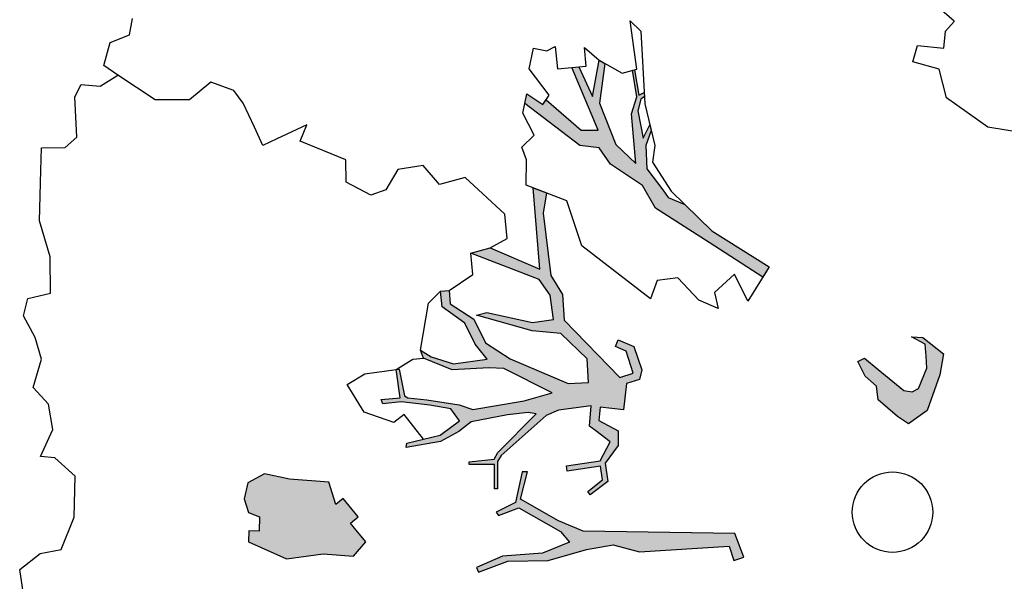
# Model space of a CAD drawing. Header units: feet. Extents: x 1377751 to 1381179, y 448542 to 452320.
# Tile 24 of 205: x 1377940 to 1377952, y 448974 to 448981. Entities that reach past the tile are written whole.
import ezdxf

# ---------------------------------------------------------------- set-up
doc = ezdxf.new("R2010")
doc.units = ezdxf.units.FT
doc.header["$MEASUREMENT"] = 0
doc.layers.add('MA- HONEY LOCUST TREE', color=3, linetype='Continuous')
doc.layers.add('VG_P_Cells', color=3, linetype='Continuous')

# ---------------------------------------------------------------- blocks, each defined once
blk = doc.blocks.new('HONEY LOCUST')
at = {"layer": 'MA- HONEY LOCUST TREE'}
h = blk.add_hatch(color=256, dxfattribs=at)
h.dxf.hatch_style = 1
edge = h.paths.add_edge_path()
edge.add_line((-0.074, -1.867), (-0.35, -3.729))
edge.add_line((-0.35, -3.729), (-0.52, -4.017))
edge.add_line((-0.52, -4.017), (-0.848, -4.448))
edge.add_line((-0.848, -4.448), (-1.173, -4.317))
edge.add_line((-1.173, -4.317), (-1.18, -4.383))
edge.add_line((-1.18, -4.383), (-0.814, -4.514))
edge.add_line((-0.814, -4.514), (-0.728, -4.771))
edge.add_line((-0.728, -4.771), (-0.682, -4.746))
edge.add_line((-0.682, -4.746), (-0.744, -4.483))
edge.add_line((-0.744, -4.483), (-0.385, -4.008))
edge.add_line((-0.385, -4.008), (-0.24, -3.918))
edge.add_line((-0.24, -3.918), (-0.149, -4.267))
edge.add_line((-0.149, -4.267), (-0.175, -4.763))
edge.add_line((-0.175, -4.763), (-0.08, -5.104))
edge.add_line((-0.08, -5.104), (-0.016, -5.084))
edge.add_line((-0.016, -5.084), (-0.105, -4.708))
edge.add_line((-0.105, -4.708), (-0.049, -4.207))
edge.add_line((-0.049, -4.207), (-0.118, -3.719))
edge.add_line((-0.118, -3.719), (-0.135, -3.383))
edge.add_line((-0.135, -3.383), (-0.006, -3.071))
edge.add_line((-0.006, -3.071), (0.071, -1.959))
edge.add_line((0.071, -1.959), (0.257, -1.927))
edge.add_line((0.257, -1.927), (0.234, -1.797))
edge.add_line((0.234, -1.797), (-0.074, -1.867))
edge = h.paths.add_edge_path()
edge.add_line((-4.328, -3.7), (-3.551, -3.71))
edge.add_line((-3.551, -3.71), (-3.297, -3.598))
edge.add_line((-3.297, -3.598), (-2.977, -3.617))
edge.add_line((-2.977, -3.617), (-2.183, -3.028))
edge.add_line((-2.183, -3.028), (-2.214, -2.855))
edge.add_line((-2.214, -2.855), (-2.496, -2.906))
edge.add_line((-2.496, -2.906), (-2.571, -3.031))
edge.add_line((-2.571, -3.031), (-2.647, -2.986))
edge.add_line((-2.647, -2.986), (-2.54, -2.806))
edge.add_line((-2.54, -2.806), (-2.242, -2.743))
edge.add_line((-2.242, -2.743), (-2.126, -2.787))
edge.add_line((-2.126, -2.787), (-2.098, -2.955))
edge.add_line((-2.098, -2.955), (-1.777, -3.035))
edge.add_line((-1.777, -3.035), (-1.847, -3.317))
edge.add_line((-1.847, -3.317), (-1.688, -3.357))
edge.add_line((-1.688, -3.357), (-1.528, -3.136))
edge.add_line((-1.528, -3.136), (-1.348, -3.16))
edge.add_line((-1.348, -3.16), (-1.152, -3.348))
edge.add_line((-1.152, -3.348), (-0.923, -3.344))
edge.add_line((-0.923, -3.344), (-0.787, -3.584))
edge.add_line((-0.787, -3.584), (-0.831, -3.609))
edge.add_line((-0.831, -3.609), (-0.953, -3.41))
edge.add_line((-0.953, -3.41), (-1.121, -3.412))
edge.add_line((-1.121, -3.412), (-1.115, -3.828))
edge.add_line((-1.115, -3.828), (-1.184, -3.829))
edge.add_line((-1.184, -3.829), (-1.19, -3.407))
edge.add_line((-1.19, -3.407), (-1.407, -3.252))
edge.add_line((-1.407, -3.252), (-1.565, -3.412))
edge.add_line((-1.565, -3.412), (-1.631, -3.479))
edge.add_line((-1.631, -3.479), (-1.881, -3.427))
edge.add_line((-1.881, -3.427), (-1.882, -3.834))
edge.add_line((-1.882, -3.834), (-1.836, -3.995))
edge.add_line((-1.836, -3.995), (-1.416, -4.617))
edge.add_line((-1.416, -4.617), (-1.35, -4.671))
edge.add_line((-1.35, -4.671), (-1.012, -4.713))
edge.add_line((-1.012, -4.713), (-1.017, -4.75))
edge.add_line((-1.017, -4.75), (-1.318, -4.712))
edge.add_line((-1.318, -4.712), (-1.357, -5.022))
edge.add_line((-1.357, -5.022), (-1.393, -5.017))
edge.add_line((-1.393, -5.017), (-1.385, -4.708))
edge.add_line((-1.385, -4.708), (-1.459, -4.653))
edge.add_line((-1.459, -4.653), (-1.871, -4.116))
edge.add_line((-1.871, -4.116), (-1.902, -4.214))
edge.add_line((-1.902, -4.214), (-1.907, -4.471))
edge.add_line((-1.907, -4.471), (-1.881, -4.93))
edge.add_line((-1.881, -4.93), (-1.783, -5.095))
edge.add_line((-1.783, -5.095), (-1.689, -5.337))
edge.add_line((-1.689, -5.337), (-1.67, -5.769))
edge.add_line((-1.67, -5.769), (-1.722, -5.754))
edge.add_line((-1.722, -5.754), (-1.767, -5.331))
edge.add_line((-1.767, -5.331), (-1.911, -5.069))
edge.add_line((-1.911, -5.069), (-2.073, -5.157))
edge.add_line((-2.073, -5.157), (-2.153, -5.409))
edge.add_line((-2.153, -5.409), (-2.243, -5.757))
edge.add_line((-2.243, -5.757), (-2.246, -5.987))
edge.add_line((-2.246, -5.987), (-2.304, -5.997))
edge.add_line((-2.304, -5.997), (-2.291, -5.762))
edge.add_line((-2.291, -5.762), (-2.646, -5.766))
edge.add_line((-2.646, -5.766), (-2.646, -5.729))
edge.add_line((-2.646, -5.729), (-2.311, -5.706))
edge.add_line((-2.311, -5.706), (-2.278, -5.67))
edge.add_line((-2.278, -5.67), (-2.222, -5.437))
edge.add_line((-2.222, -5.437), (-2.11, -5.047))
edge.add_line((-2.11, -5.047), (-2.029, -4.89))
edge.add_line((-2.029, -4.89), (-2.051, -4.242))
edge.add_line((-2.051, -4.242), (-2.105, -3.886))
edge.add_line((-2.105, -3.886), (-2.483, -4.439))
edge.add_line((-2.483, -4.439), (-2.516, -4.623))
edge.add_line((-2.516, -4.623), (-2.551, -5.076))
edge.add_line((-2.551, -5.076), (-2.74, -5.411))
edge.add_line((-2.74, -5.411), (-2.844, -5.435))
edge.add_line((-2.844, -5.435), (-2.746, -5.315))
edge.add_line((-2.746, -5.315), (-2.623, -5.049))
edge.add_line((-2.623, -5.049), (-2.627, -4.631))
edge.add_line((-2.627, -4.631), (-2.831, -4.752))
edge.add_line((-2.831, -4.752), (-3.106, -4.845))
edge.add_line((-3.106, -4.845), (-3.342, -5.097))
edge.add_line((-3.342, -5.097), (-3.537, -5.09))
edge.add_line((-3.537, -5.09), (-3.533, -4.986))
edge.add_line((-3.533, -4.986), (-3.365, -4.992))
edge.add_line((-3.365, -4.992), (-3.139, -4.727))
edge.add_line((-3.139, -4.727), (-2.828, -4.621))
edge.add_line((-2.828, -4.621), (-2.591, -4.346))
edge.add_line((-2.591, -4.346), (-2.192, -3.672))
edge.add_line((-2.192, -3.672), (-2.171, -3.422))
edge.add_line((-2.171, -3.422), (-2.463, -3.397))
edge.add_line((-2.463, -3.397), (-2.819, -3.681))
edge.add_line((-2.819, -3.681), (-2.901, -4.03))
edge.add_line((-2.901, -4.03), (-3.13, -4.562))
edge.add_line((-3.13, -4.562), (-3.184, -4.688))
edge.add_line((-3.184, -4.688), (-3.2, -4.558))
edge.add_line((-3.2, -4.558), (-3.004, -4.012))
edge.add_line((-3.004, -4.012), (-3.004, -3.748))
edge.add_line((-3.004, -3.748), (-3.308, -3.748))
edge.add_line((-3.308, -3.748), (-3.52, -3.86))
edge.add_line((-3.52, -3.86), (-3.955, -4.657))
edge.add_line((-3.955, -4.657), (-3.989, -4.411))
edge.add_line((-3.989, -4.411), (-3.646, -3.834))
edge.add_line((-3.646, -3.834), (-4.66, -3.783))
edge.add_line((-4.66, -3.783), (-4.574, -3.625))
edge.add_line((-4.574, -3.625), (-4.328, -3.7))
edge = h.paths.add_edge_path()
edge.add_line((-2.206, 0.627), (-2.178, 0.765))
edge.add_line((-2.178, 0.765), (-1.943, 0.991))
edge.add_line((-1.943, 0.991), (-1.689, 0.913))
edge.add_line((-1.689, 0.913), (-1.273, 0.7))
edge.add_line((-1.273, 0.7), (-1.139, 0.447))
edge.add_line((-1.139, 0.447), (-1.246, 0.324))
edge.add_line((-1.246, 0.324), (-1.482, 0.112))
edge.add_line((-1.482, 0.112), (-1.654, 0.117))
edge.add_line((-1.654, 0.117), (-1.798, -0.009))
edge.add_line((-1.798, -0.009), (-1.988, -0.074))
edge.add_line((-1.988, -0.074), (-2.018, 0.014))
edge.add_line((-2.018, 0.014), (-1.858, 0.163))
edge.add_line((-1.858, 0.163), (-1.555, 0.445))
edge.add_line((-1.555, 0.445), (-1.524, 0.546))
edge.add_line((-1.524, 0.546), (-1.556, 0.63))
edge.add_line((-1.556, 0.63), (-1.794, 0.766))
edge.add_line((-1.794, 0.766), (-1.942, 0.775))
edge.add_line((-1.942, 0.775), (-2.093, 0.784))
edge.add_line((-2.093, 0.784), (-2.206, 0.627))
edge = h.paths.add_edge_path()
edge.add_line((0.961, 0.076), (1.125, 0.303))
edge.add_line((1.125, 0.303), (1.497, 0.09))
edge.add_line((1.497, 0.09), (1.752, -0.111))
edge.add_line((1.752, -0.111), (1.752, -0.274))
edge.add_line((1.752, -0.274), (1.499, -0.274))
edge.add_line((1.499, -0.274), (1.304, -0.064))
edge.add_line((1.304, -0.064), (1.344, -0.301))
edge.add_line((1.344, -0.301), (1.259, -0.347))
edge.add_line((1.259, -0.347), (1.202, -0.012))
edge.add_line((1.202, -0.012), (0.961, 0.076))
edge = h.paths.add_edge_path()
edge.add_line((2.601, 0.256), (2.739, 0.373))
edge.add_line((2.739, 0.373), (3.255, 0.433))
edge.add_line((3.255, 0.433), (3.502, 0.411))
edge.add_line((3.502, 0.411), (3.621, 0.45))
edge.add_line((3.621, 0.45), (3.589, 0.503))
edge.add_line((3.589, 0.503), (3.492, 0.445))
edge.add_line((3.492, 0.445), (3.305, 0.476))
edge.add_line((3.305, 0.476), (3.362, 0.57))
edge.add_line((3.362, 0.57), (3.752, 0.703))
edge.add_line((3.752, 0.703), (3.96, 0.827))
edge.add_line((3.96, 0.827), (4.041, 0.843))
edge.add_line((4.041, 0.843), (3.91, 0.86))
edge.add_line((3.91, 0.86), (3.555, 0.73))
edge.add_line((3.555, 0.73), (3.297, 0.667))
edge.add_line((3.297, 0.667), (3.116, 0.622))
edge.add_line((3.116, 0.622), (2.76, 0.581))
edge.add_line((2.76, 0.581), (2.601, 0.256))
edge = h.paths.add_edge_path()
edge.add_line((-1.204, 3.024), (-1.081, 3.28))
edge.add_line((-1.081, 3.28), (-1.122, 4.089))
edge.add_line((-1.122, 4.089), (-1.614, 4.744))
edge.add_line((-1.614, 4.744), (-2.16, 4.886))
edge.add_line((-2.16, 4.886), (-2.151, 4.976))
edge.add_line((-2.151, 4.976), (-2.008, 4.962))
edge.add_line((-2.008, 4.962), (-1.855, 4.901))
edge.add_line((-1.855, 4.901), (-1.66, 4.86))
edge.add_line((-1.66, 4.86), (-1.606, 4.881))
edge.add_line((-1.606, 4.881), (-1.494, 4.788))
edge.add_line((-1.494, 4.788), (-1.44, 4.69))
edge.add_line((-1.44, 4.69), (-1.215, 4.489))
edge.add_line((-1.215, 4.489), (-1.237, 4.87))
edge.add_line((-1.237, 4.87), (-1.178, 5.189))
edge.add_line((-1.178, 5.189), (-1.09, 5.173))
edge.add_line((-1.09, 5.173), (-1.082, 4.487))
edge.add_line((-1.082, 4.487), (-0.883, 4.082))
edge.add_line((-0.883, 4.082), (-0.864, 3.491))
edge.add_line((-0.864, 3.491), (-0.771, 3.242))
edge.add_line((-0.771, 3.242), (-0.595, 3.213))
edge.add_line((-0.595, 3.213), (-0.462, 3.482))
edge.add_line((-0.462, 3.482), (-0.372, 4.13))
edge.add_line((-0.372, 4.13), (-0.498, 4.612))
edge.add_line((-0.498, 4.612), (-0.463, 4.56))
edge.add_line((-0.463, 4.56), (-0.198, 4.737))
edge.add_line((-0.198, 4.737), (-0.041, 5.026))
edge.add_line((-0.041, 5.026), (0.016, 4.995))
edge.add_line((0.016, 4.995), (-0.208, 4.582))
edge.add_line((-0.208, 4.582), (-0.259, 4.383))
edge.add_line((-0.259, 4.383), (-0.196, 4.041))
edge.add_line((-0.196, 4.041), (-0.202, 3.561))
edge.add_line((-0.202, 3.561), (-0.277, 3.424))
edge.add_line((-0.277, 3.424), (-0.342, 3.024))
edge.add_line((-0.342, 3.024), (-0.477, 2.88))
edge.add_line((-0.477, 2.88), (-0.989, 3.103))
edge.add_line((-0.989, 3.103), (-1.204, 3.024))
edge = h.paths.add_edge_path()
edge.add_line((-3.183, -1.103), (-3.697, -1.708))
edge.add_line((-3.697, -1.708), (-4.208, -2.309))
edge.add_line((-4.208, -2.309), (-4.508, -2.432))
edge.add_line((-4.508, -2.432), (-4.824, -2.791))
edge.add_line((-4.824, -2.791), (-5.042, -2.903))
edge.add_line((-5.042, -2.903), (-5.101, -3.141))
edge.add_line((-5.101, -3.141), (-5.708, -3.746))
edge.add_line((-5.708, -3.746), (-5.824, -3.705))
edge.add_line((-5.824, -3.705), (-5.667, -3.526))
edge.add_line((-5.667, -3.526), (-5.72, -3.479))
edge.add_line((-5.72, -3.479), (-5.29, -3.097))
edge.add_line((-5.29, -3.097), (-5.263, -2.889))
edge.add_line((-5.263, -2.889), (-6.076, -3.109))
edge.add_line((-6.076, -3.109), (-6.072, -3.022))
edge.add_line((-6.072, -3.022), (-5.684, -2.901))
edge.add_line((-5.684, -2.901), (-6.12, -2.76))
edge.add_line((-6.12, -2.76), (-6.071, -2.695))
edge.add_line((-6.071, -2.695), (-5.592, -2.828))
edge.add_line((-5.592, -2.828), (-5.056, -2.696))
edge.add_line((-5.056, -2.696), (-4.789, -2.481))
edge.add_line((-4.789, -2.481), (-5.409, -2.452))
edge.add_line((-5.409, -2.452), (-5.608, -2.357))
edge.add_line((-5.608, -2.357), (-5.941, -2.366))
edge.add_line((-5.941, -2.366), (-5.944, -2.344))
edge.add_line((-5.944, -2.344), (-5.626, -2.33))
edge.add_line((-5.626, -2.33), (-5.647, -2.26))
edge.add_line((-5.647, -2.26), (-5.601, -2.264))
edge.add_line((-5.601, -2.264), (-5.571, -2.313))
edge.add_line((-5.571, -2.313), (-5.433, -2.367))
edge.add_line((-5.433, -2.367), (-5.09, -2.348))
edge.add_line((-5.09, -2.348), (-5.243, -2.244))
edge.add_line((-5.243, -2.244), (-5.172, -2.237))
edge.add_line((-5.172, -2.237), (-4.995, -2.325))
edge.add_line((-4.995, -2.325), (-4.706, -2.353))
edge.add_line((-4.706, -2.353), (-4.42, -2.191))
edge.add_line((-4.42, -2.191), (-4.318, -2.138))
edge.add_line((-4.318, -2.138), (-4.203, -1.943))
edge.add_line((-4.203, -1.943), (-3.837, -1.654))
edge.add_line((-3.837, -1.654), (-3.298, -1.008))
edge.add_line((-3.298, -1.008), (-3.183, -1.103))
h = blk.add_hatch(color=256, dxfattribs=at)
edge = h.paths.add_edge_path()
edge.add_line((-0.575, -6.422), (-0.761, -6.537))
edge.add_line((-0.761, -6.537), (-0.831, -6.58))
edge.add_line((-0.831, -6.58), (-0.896, -6.476))
edge.add_line((-0.896, -6.476), (-1.146, -6.631))
edge.add_line((-1.146, -6.631), (-1.084, -6.731))
edge.add_line((-1.084, -6.731), (-1.373, -6.777))
edge.add_line((-1.373, -6.777), (-1.474, -7.258))
edge.add_line((-1.474, -7.258), (-1.58, -7.558))
edge.add_line((-1.58, -7.558), (-1.497, -7.777))
edge.add_line((-1.497, -7.777), (-1.305, -7.848))
edge.add_line((-1.305, -7.848), (-1.13, -7.816))
edge.add_line((-1.13, -7.816), (-1.058, -7.689))
edge.add_line((-1.058, -7.689), (-0.883, -7.717))
edge.add_line((-0.883, -7.717), (-0.902, -7.843))
edge.add_line((-0.902, -7.843), (-0.768, -7.864))
edge.add_line((-0.768, -7.864), (-0.498, -7.426))
edge.add_line((-0.498, -7.426), (-0.498, -6.965))
edge.add_line((-0.498, -6.965), (-0.421, -6.598))
edge.add_line((-0.421, -6.598), (-0.575, -6.422))
for p, q in [((-4.518, 2.377, 17.496), (-4.659, 1.91, 17.496)), ((-4.659, 1.91, 17.496), (-5.086, 1.449, 17.496)), ((-6.017, 1.668, 17.496), (-6.293, 1.426, 17.496)), ((-6.016, 1.669, 17.496), (-6.017, 1.668, 17.496)), ((-5.908, 1.547, 17.496), (-6.016, 1.669, 17.496)), ((-5.705, 1.5, 17.496), (-5.908, 1.547, 17.496)), ((-5.781, 1.177, 17.496), (-5.705, 1.5, 17.496)), ((-5.452, 1.408, 17.496), (-5.584, 1.094, 17.496)), ((-5.086, 1.449, 17.496), (-5.452, 1.408, 17.496)), ((-5.584, 1.094, 17.496), (-5.781, 1.177, 17.496)), ((-2.178, 0.765, 17.496), (-1.943, 0.991, 17.496)), ((-1.943, 0.991, 17.496), (-1.689, 0.913, 17.496)), ((-1.689, 0.913, 17.496), (-1.273, 0.7, 17.496)), ((-2.093, 0.784, 17.496), (-2.206, 0.627, 17.496)), ((-2.206, 0.627, 17.496), (-2.178, 0.765, 17.496)), ((-1.942, 0.775, 17.496), (-2.093, 0.784, 17.496)), ((-1.794, 0.766, 17.496), (-1.942, 0.775, 17.496)), ((-1.556, 0.63, 17.496), (-1.794, 0.766, 17.496)), ((-1.524, 0.546, 17.496), (-1.556, 0.63, 17.496)), ((-1.273, 0.7, 17.496), (-1.139, 0.447, 17.496)), ((-1.555, 0.445, 17.496), (-1.524, 0.546, 17.496)), ((-1.858, 0.163, 17.496), (-1.555, 0.445, 17.496)), ((-1.139, 0.447, 17.496), (-1.246, 0.324, 17.496)), ((-1.246, 0.324, 17.496), (-1.482, 0.112, 17.496)), ((-2.018, 0.014, 17.496), (-1.858, 0.163, 17.496)), ((-1.988, -0.074, 17.496), (-2.018, 0.014, 17.496)), ((-1.654, 0.117, 17.496), (-1.798, -0.009, 17.496)), ((-1.482, 0.112, 17.496), (-1.654, 0.117, 17.496)), ((-1.798, -0.009, 17.496), (-1.988, -0.074, 17.496)), ((-3.837, -1.654, 17.496), (-3.298, -1.008, 17.496)), ((-3.837, -1.654, 17.496), (-3.298, -1.008, 17.496)), ((-3.298, -1.008, 17.496), (-2.911, -1.326, 17.496)), ((-3.298, -1.008, 17.496), (-3.183, -1.103, 17.496)), ((-3.183, -1.103, 17.496), (-3.697, -1.708, 17.496)), ((-3.183, -1.103, 17.496), (-3.183, -1.103, 17.496)), ((-2.911, -1.326, 17.496), (-3.264, -1.447, 17.496)), ((-3.264, -1.447, 17.496), (-3.074, -1.722, 17.496)), ((-4.391, -2.092, 17.496), (-3.837, -1.654, 17.496)), ((-3.697, -1.708, 17.496), (-4.208, -2.309, 17.496)), ((-4.203, -1.943, 17.496), (-3.837, -1.654, 17.496)), ((-3.074, -1.722, 17.496), (-2.868, -1.705, 17.496)), ((-2.868, -1.705, 17.496), (-3.006, -1.928, 17.496)), ((0.234, -1.797, 17.496), (-0.074, -1.867, 17.496)), ((0.257, -1.927, 17.496), (0.234, -1.797, 17.496)), ((-4.318, -2.138, 17.496), (-4.203, -1.943, 17.496)), ((-3.006, -1.928, 17.496), (-3.315, -2.152, 17.496)), ((-0.074, -1.867, 17.496), (-0.35, -3.729, 17.496)), ((-0.074, -1.867, 17.496), (-0.074, -1.867, 17.496)), ((0.071, -1.959, 17.496), (0.257, -1.927, 17.496)), ((-0.006, -3.071, 17.496), (0.071, -1.959, 17.496)), ((-4.778, -2.272, 17.496), (-4.391, -2.092, 17.496)), ((-4.706, -2.353, 17.496), (-4.42, -2.191, 17.496)), ((-4.42, -2.191, 17.496), (-4.318, -2.138, 17.496)), ((-3.315, -2.152, 17.496), (-3.315, -2.41, 17.496)), ((-6.553, -2.317, 17.496), (-6.411, -2.201, 17.496)), ((-5.949, -2.311, 17.496), (-6.553, -2.317, 17.496)), ((-6.411, -2.201, 17.496), (-5.509, -2.271, 17.496)), ((-5.922, -2.498, 17.496), (-5.949, -2.311, 17.496)), ((-5.626, -2.33, 17.496), (-5.647, -2.26, 17.496)), ((-5.647, -2.26, 17.496), (-5.601, -2.264, 17.496)), ((-5.601, -2.264, 17.496), (-5.571, -2.313, 17.496)), ((-5.571, -2.313, 17.496), (-5.433, -2.367, 17.496)), ((-5.509, -2.271, 17.496), (-4.978, -2.217, 17.496)), ((-5.243, -2.244, 17.496), (-5.172, -2.237, 17.496)), ((-5.09, -2.348, 17.496), (-5.243, -2.244, 17.496)), ((-5.172, -2.237, 17.496), (-4.995, -2.325, 17.496)), ((-4.978, -2.217, 17.496), (-4.778, -2.272, 17.496)), ((-4.208, -2.309, 17.496), (-4.508, -2.432, 17.496)), ((-5.944, -2.344, 17.496), (-5.626, -2.33, 17.496)), ((-5.941, -2.366, 17.496), (-5.944, -2.344, 17.496)), ((-5.608, -2.357, 17.496), (-5.941, -2.366, 17.496)), ((-5.409, -2.452, 17.496), (-5.608, -2.357, 17.496)), ((-5.433, -2.367, 17.496), (-5.09, -2.348, 17.496)), ((-4.995, -2.325, 17.496), (-4.706, -2.353, 17.496)), ((-4.508, -2.432, 17.496), (-4.824, -2.791, 17.496)), ((-3.315, -2.41, 17.496), (-3.1, -2.521, 17.496)), ((-6.12, -2.76, 17.496), (-5.922, -2.498, 17.496)), ((-4.789, -2.481, 17.496), (-5.409, -2.452, 17.496)), ((-5.056, -2.696, 17.496), (-4.789, -2.481, 17.496)), ((-3.1, -2.521, 17.496), (-3.866, -3.278, 17.496)), ((-6.302, -2.92, 17.496), (-6.12, -2.76, 17.496)), ((-6.12, -2.76, 17.496), (-6.071, -2.695, 17.496)), ((-5.684, -2.901, 17.496), (-6.12, -2.76, 17.496)), ((-6.071, -2.695, 17.496), (-5.592, -2.828, 17.496)), ((-5.592, -2.828, 17.496), (-5.056, -2.696, 17.496)), ((-4.824, -2.791, 17.496), (-5.042, -2.903, 17.496)), ((-2.647, -2.986, 17.496), (-2.54, -2.806, 17.496)), ((-2.54, -2.806, 17.496), (-2.242, -2.743, 17.496)), ((-2.242, -2.743, 17.496), (-2.126, -2.787, 17.496)), ((-2.126, -2.787, 17.496), (-2.098, -2.955, 17.496)), ((-6.069, -2.929, 17.496), (-6.302, -2.92, 17.496)), ((-6.083, -3.289, 17.496), (-6.069, -2.929, 17.496)), ((-5.263, -2.889, 17.496), (-6.076, -3.109, 17.496)), ((-6.072, -3.022, 17.496), (-5.684, -2.901, 17.496)), ((-5.29, -3.097, 17.496), (-5.263, -2.889, 17.496)), ((-5.042, -2.903, 17.496), (-5.101, -3.141, 17.496)), ((-2.496, -2.906, 17.496), (-2.571, -3.031, 17.496)), ((-2.214, -2.855, 17.496), (-2.496, -2.906, 17.496)), ((-2.183, -3.028, 17.496), (-2.214, -2.855, 17.496)), ((-6.076, -3.109, 17.496), (-6.072, -3.022, 17.496)), ((-2.977, -3.617, 17.496), (-2.183, -3.028, 17.496)), ((-2.571, -3.031, 17.496), (-2.647, -2.986, 17.496)), ((-2.098, -2.955, 17.496), (-1.777, -3.035, 17.496)), ((-1.777, -3.035, 17.496), (-1.847, -3.317, 17.496)), ((-5.72, -3.479, 17.496), (-5.29, -3.097, 17.496)), ((-5.101, -3.141, 17.496), (-5.708, -3.746, 17.496)), ((-1.688, -3.357, 17.496), (-1.528, -3.136, 17.496)), ((-1.528, -3.136, 17.496), (-1.348, -3.16, 17.496)), ((-1.348, -3.16, 17.496), (-1.152, -3.348, 17.496)), ((-0.135, -3.383, 17.496), (-0.006, -3.071, 17.496)), ((-6.321, -3.391, 17.496), (-6.361, -3.278, 17.496)), ((-6.361, -3.278, 17.496), (-6.083, -3.289, 17.496)), ((-3.866, -3.278, 17.496), (-4.444, -3.388, 17.496)), ((-1.407, -3.252, 17.496), (-1.565, -3.412, 17.496)), ((-1.19, -3.407, 17.496), (-1.407, -3.252, 17.496)), ((-6.376, -3.551, 17.496), (-6.321, -3.391, 17.496)), ((-4.444, -3.388, 17.496), (-4.703, -3.863, 17.496)), ((-2.463, -3.397, 17.496), (-2.819, -3.681, 17.496)), ((-2.171, -3.422, 17.496), (-2.463, -3.397, 17.496)), ((-1.847, -3.317, 17.496), (-1.688, -3.357, 17.496)), ((-1.565, -3.412, 17.496), (-1.631, -3.479, 17.496)), ((-1.184, -3.829, 17.496), (-1.19, -3.407, 17.496)), ((-1.152, -3.348, 17.496), (-0.923, -3.344, 17.496)), ((-0.953, -3.41, 17.496), (-1.121, -3.412, 17.496)), ((-1.121, -3.412, 17.496), (-1.115, -3.828, 17.496)), ((-0.831, -3.609, 17.496), (-0.953, -3.41, 17.496)), ((-0.923, -3.344, 17.496), (-0.787, -3.584, 17.496)), ((-0.118, -3.719, 17.496), (-0.135, -3.383, 17.496)), ((-5.774, -3.432, 17.496), (-6.128, -3.637, 17.496)), ((-5.824, -3.705, 17.496), (-5.667, -3.526, 17.496)), ((-5.824, -3.705, 17.496), (-5.667, -3.526, 17.496)), ((-5.667, -3.526, 17.496), (-5.774, -3.432, 17.496)), ((-5.667, -3.526, 17.496), (-5.72, -3.479, 17.496)), ((-2.192, -3.672, 17.496), (-2.171, -3.422, 17.496)), ((-1.881, -3.427, 17.496), (-1.882, -3.834, 17.496)), ((-1.631, -3.479, 17.496), (-1.881, -3.427, 17.496)), ((-6.128, -3.637, 17.496), (-6.376, -3.551, 17.496)), ((-4.66, -3.783, 17.496), (-4.574, -3.625, 17.496)), ((-4.574, -3.625, 17.496), (-4.328, -3.7, 17.496)), ((-3.551, -3.71, 17.496), (-3.297, -3.598, 17.496)), ((-3.297, -3.598, 17.496), (-2.977, -3.617, 17.496)), ((-0.787, -3.584, 17.496), (-0.831, -3.609, 17.496)), ((-5.592, -3.787, 17.496), (-5.824, -3.705, 17.496)), ((-5.708, -3.746, 17.496), (-5.824, -3.705, 17.496)), ((-5.303, -3.685, 17.496), (-5.592, -3.787, 17.496)), ((-5.178, -3.853, 17.496), (-5.303, -3.685, 17.496)), ((-3.646, -3.834, 17.496), (-4.66, -3.783, 17.496)), ((-4.328, -3.7, 17.496), (-3.551, -3.71, 17.496)), ((-4.328, -3.7, 17.496), (-4.328, -3.7, 17.496)), ((-3.308, -3.748, 17.496), (-3.52, -3.86, 17.496)), ((-3.004, -3.748, 17.496), (-3.308, -3.748, 17.496)), ((-3.004, -4.012, 17.496), (-3.004, -3.748, 17.496)), ((-2.819, -3.681, 17.496), (-2.901, -4.03, 17.496)), ((-2.591, -4.346, 17.496), (-2.192, -3.672, 17.496)), ((-0.35, -3.729, 17.496), (-0.52, -4.017, 17.496)), ((-0.049, -4.207, 17.496), (-0.118, -3.719, 17.496)), ((-5.015, -3.82, 17.496), (-5.178, -3.853, 17.496)), ((-4.703, -3.863, 17.496), (-5.015, -3.82, 17.496)), ((-3.989, -4.411, 17.496), (-3.646, -3.834, 17.496)), ((-3.52, -3.86, 17.496), (-3.955, -4.657, 17.496)), ((-2.105, -3.886, 17.496), (-2.483, -4.439, 17.496)), ((-2.051, -4.242, 17.496), (-2.105, -3.886, 17.496)), ((-1.882, -3.834, 17.496), (-1.836, -3.995, 17.496)), ((-1.115, -3.828, 17.496), (-1.184, -3.829, 17.496)), ((-3.2, -4.558, 17.496), (-3.004, -4.012, 17.496)), ((-2.901, -4.03, 17.496), (-3.13, -4.562, 17.496)), ((-1.836, -3.995, 17.496), (-1.416, -4.617, 17.496)), ((-0.52, -4.017, 17.496), (-0.848, -4.448, 17.496)), ((-0.744, -4.483, 17.496), (-0.385, -4.008, 17.496)), ((-0.385, -4.008, 17.496), (-0.24, -3.918, 17.496)), ((-0.24, -3.918, 17.496), (-0.149, -4.267, 17.496)), ((-1.871, -4.116, 17.496), (-1.902, -4.214, 17.496)), ((-1.459, -4.653, 17.496), (-1.871, -4.116, 17.496)), ((-4.379, -4.175, 17.496), (-4.898, -4.603, 17.496)), ((-4.078, -4.184, 17.496), (-4.379, -4.175, 17.496)), ((-3.989, -4.411, 17.496), (-4.078, -4.184, 17.496)), ((-2.029, -4.89, 17.496), (-2.051, -4.242, 17.496)), ((-1.902, -4.214, 17.496), (-1.907, -4.471, 17.496)), ((-0.149, -4.267, 17.496), (-0.175, -4.763, 17.496)), ((-0.105, -4.708, 17.496), (-0.049, -4.207, 17.496)), ((-2.828, -4.621, 17.496), (-2.591, -4.346, 17.496)), ((-1.173, -4.317, 17.496), (-1.18, -4.383, 17.496)), ((-1.18, -4.383, 17.496), (-0.814, -4.514, 17.496)), ((-0.848, -4.448, 17.496), (-1.173, -4.317, 17.496)), ((-3.955, -4.657, 17.496), (-3.989, -4.411, 17.496)), ((-3.955, -4.657, 17.496), (-3.989, -4.411, 17.496)), ((-2.483, -4.439, 17.496), (-2.516, -4.623, 17.496)), ((-1.907, -4.471, 17.496), (-1.881, -4.93, 17.496)), ((-0.814, -4.514, 17.496), (-0.728, -4.771, 17.496)), ((-0.682, -4.746, 17.496), (-0.744, -4.483, 17.496)), ((-4.898, -4.603, 17.496), (-4.854, -4.93, 17.496)), ((-3.184, -4.688, 17.496), (-3.2, -4.558, 17.496)), ((-3.13, -4.562, 17.496), (-3.184, -4.688, 17.496)), ((-3.139, -4.727, 17.496), (-2.828, -4.621, 17.496)), ((-2.627, -4.631, 17.496), (-2.831, -4.752, 17.496)), ((-2.623, -5.049, 17.496), (-2.627, -4.631, 17.496)), ((-2.516, -4.623, 17.496), (-2.551, -5.076, 17.496)), ((-1.416, -4.617, 17.496), (-1.35, -4.671, 17.496)), ((-3.692, -4.665, 17.496), (-3.955, -4.657, 17.496)), ((-3.533, -4.986, 17.496), (-3.692, -4.665, 17.496)), ((-3.365, -4.992, 17.496), (-3.139, -4.727, 17.496)), ((-2.831, -4.752, 17.496), (-3.106, -4.845, 17.496)), ((-1.385, -4.708, 17.496), (-1.459, -4.653, 17.496)), ((-1.393, -5.017, 17.496), (-1.385, -4.708, 17.496)), ((-1.318, -4.712, 17.496), (-1.357, -5.022, 17.496)), ((-1.35, -4.671, 17.496), (-1.012, -4.713, 17.496)), ((-1.017, -4.75, 17.496), (-1.318, -4.712, 17.496)), ((-1.012, -4.713, 17.496), (-1.017, -4.75, 17.496)), ((-0.728, -4.771, 17.496), (-0.682, -4.746, 17.496)), ((-0.175, -4.763, 17.496), (-0.08, -5.104, 17.496)), ((-0.016, -5.084, 17.496), (-0.105, -4.708, 17.496)), ((-3.106, -4.845, 17.496), (-3.342, -5.097, 17.496)), ((-4.854, -4.93, 17.496), (-5.115, -5.1, 17.496)), ((-3.537, -5.09, 17.496), (-3.533, -4.986, 17.496)), ((-3.537, -5.09, 17.496), (-3.533, -4.986, 17.496)), ((-3.533, -4.986, 17.496), (-3.365, -4.992, 17.496)), ((-2.11, -5.047, 17.496), (-2.029, -4.89, 17.496)), ((-1.881, -4.93, 17.496), (-1.783, -5.095, 17.496)), ((-5.115, -5.1, 17.496), (-5.104, -5.417, 17.496)), ((-3.342, -5.097, 17.496), (-3.537, -5.09, 17.496)), ((-3.411, -5.258, 17.496), (-3.537, -5.09, 17.496)), ((-2.746, -5.315, 17.496), (-2.623, -5.049, 17.496)), ((-2.551, -5.076, 17.496), (-2.74, -5.411, 17.496)), ((-2.222, -5.437, 17.496), (-2.11, -5.047, 17.496)), ((-1.911, -5.069, 17.496), (-2.073, -5.157, 17.496)), ((-1.767, -5.331, 17.496), (-1.911, -5.069, 17.496)), ((-1.783, -5.095, 17.496), (-1.689, -5.337, 17.496)), ((-1.357, -5.022, 17.496), (-1.393, -5.017, 17.496)), ((-0.08, -5.104, 17.496), (-0.016, -5.084, 17.496)), ((-2.073, -5.157, 17.496), (-2.153, -5.409, 17.496)), ((-2.844, -5.435, 17.496), (-3.411, -5.258, 17.496)), ((-2.844, -5.435, 17.496), (-2.746, -5.315, 17.496)), ((-1.722, -5.754, 17.496), (-1.767, -5.331, 17.496)), ((-1.689, -5.337, 17.496), (-1.67, -5.769, 17.496)), ((-5.104, -5.417, 17.496), (-4.877, -5.598, 17.496)), ((-2.74, -5.411, 17.496), (-2.844, -5.435, 17.496)), ((-2.74, -5.411, 17.496), (-2.844, -5.435, 17.496)), ((-2.748, -5.543, 17.496), (-2.74, -5.411, 17.496)), ((-2.278, -5.67, 17.496), (-2.222, -5.437, 17.496)), ((-2.153, -5.409, 17.496), (-2.243, -5.757, 17.496)), ((-4.877, -5.598, 17.496), (-4.832, -5.79, 17.496)), ((-2.646, -5.766, 17.496), (-2.748, -5.543, 17.496)), ((-1.745, -5.543, 17.496), (-2.081, -5.739, 17.496)), ((-2.646, -5.729, 17.496), (-2.311, -5.706, 17.496)), ((-2.646, -5.766, 17.496), (-2.646, -5.729, 17.496)), ((-2.311, -5.706, 17.496), (-2.278, -5.67, 17.496)), ((-2.081, -5.739, 17.496), (-1.998, -5.882, 17.496)), ((-4.832, -5.79, 17.496), (-5.036, -6.073, 17.496)), ((-2.291, -5.762, 17.496), (-2.646, -5.766, 17.496)), ((-2.645, -6.159, 17.496), (-2.646, -5.766, 17.496)), ((-2.304, -5.997, 17.496), (-2.291, -5.762, 17.496)), ((-2.243, -5.757, 17.496), (-2.246, -5.987, 17.496)), ((-1.67, -5.769, 17.496), (-1.722, -5.754, 17.496)), ((-1.998, -5.882, 17.496), (-2.173, -6.23, 17.496)), ((-5.308, -6.039, 17.496), (-5.613, -6.571, 17.496)), ((-5.036, -6.073, 17.496), (-5.308, -6.039, 17.496)), ((-2.246, -5.987, 17.496), (-2.304, -5.997, 17.496)), ((-2.544, -6.391, 17.496), (-2.645, -6.159, 17.496)), ((-2.173, -6.23, 17.496), (-2.544, -6.391, 17.496)), ((-5.613, -6.571, 17.496), (-5.804, -6.462, 17.496)), ((-5.804, -6.462, 17.496), (-5.681, -6.854, 17.496)), ((-0.575, -6.422, 17.496), (-0.761, -6.537, 17.496)), ((-0.421, -6.598, 17.496), (-0.575, -6.422, 17.496)), ((-0.896, -6.476, 17.496), (-1.146, -6.631, 17.496)), ((-0.831, -6.58, 17.496), (-0.896, -6.476, 17.496)), ((-0.761, -6.537, 17.496), (-0.831, -6.58, 17.496)), ((-0.498, -6.965, 17.496), (-0.421, -6.598, 17.496)), ((-1.146, -6.631, 17.496), (-1.084, -6.731, 17.496)), ((-1.373, -6.777, 17.496), (-1.474, -7.258, 17.496)), ((-1.084, -6.731, 17.496), (-1.373, -6.777, 17.496)), ((-5.681, -6.854, 17.496), (-5.624, -7.038, 17.496)), ((-5.624, -7.038, 17.496), (-5.861, -7.112, 17.496)), ((-0.498, -7.426, 17.496), (-0.498, -6.965, 17.496)), ((-5.861, -7.112, 17.496), (-6.176, -7.21, 17.496)), ((-6.347, -7.304, 17.496), (-6.489, -7.575, 17.496)), ((-6.176, -7.21, 17.496), (-6.347, -7.304, 17.496)), ((-1.474, -7.258, 17.496), (-1.58, -7.558, 17.496)), ((-0.768, -7.864, 17.496), (-0.498, -7.426, 17.496)), ((-6.489, -7.575, 17.496), (-6.304, -7.867, 17.496)), ((-1.58, -7.558, 17.496), (-1.497, -7.777, 17.496)), ((-1.13, -7.816, 17.496), (-1.058, -7.689, 17.496)), ((-1.058, -7.689, 17.496), (-0.883, -7.717, 17.496)), ((-1.497, -7.777, 17.496), (-1.305, -7.848, 17.496)), ((-1.305, -7.848, 17.496), (-1.13, -7.816, 17.496)), ((-0.883, -7.717, 17.496), (-0.902, -7.843, 17.496)), ((-6.304, -7.867, 17.496), (-6.361, -8.286, 17.496)), ((-0.902, -7.843, 17.496), (-0.768, -7.864, 17.496)), ((-6.361, -8.286, 17.496), (-6.727, -8.706, 17.496)), ((-7.201, -8.495, 17.496), (-7.4, -8.435, 17.496)), ((-7.14, -8.748, 17.496), (-7.201, -8.495, 17.496)), ((-6.869, -8.863, 17.496), (-7.14, -8.748, 17.496)), ((-6.727, -8.706, 17.496), (-6.869, -8.863, 17.496)), ((-6.619, -8.94, 17.496), (-6.727, -8.706, 17.496)), ((-6.673, -9.174, 17.496), (-6.619, -8.94, 17.496)), ((-6.529, -9.27, 17.496), (-6.673, -9.174, 17.496)), ((-6.031, -9.312, 17.496), (-6.529, -9.27, 17.496)), ((-5.923, -9.474, 17.496), (-6.031, -9.312, 17.496)), ((-5.957, -9.763, 17.496), (-5.923, -9.474, 17.496)), ((-5.677, -9.81, 17.496), (-5.957, -9.763, 17.496)), ((-5.062, -9.911, 17.496), (-5.677, -9.81, 17.496)), ((-4.602, -9.835, 17.496), (-5.062, -9.911, 17.496)), ((-4.154, -9.894, 17.496), (-4.602, -9.835, 17.496)), ((-4.124, -10.178, 17.496), (-4.154, -9.894, 17.496)), ((-1.861, -9.888, 17.496), (-2.121, -10.111, 17.496)), ((-1.359, -9.97, 17.496), (-1.861, -9.888, 17.496)), ((-0.98, -10.181, 17.496), (-1.359, -9.97, 17.496)), ((-3.356, -10.112, 17.496), (-3.631, -10.154, 17.496)), ((-3.022, -10.261, 17.496), (-3.356, -10.112, 17.496)), ((-2.789, -10.1, 17.496), (-3.022, -10.261, 17.496)), ((-2.473, -10.089, 17.496), (-2.789, -10.1, 17.496)), ((-2.162, -10.285, 17.496), (-2.473, -10.089, 17.496)), ((-2.121, -10.111, 17.496), (-2.162, -10.285, 17.496)), ((-3.918, -10.261, 17.496), (-4.124, -10.178, 17.496)), ((-3.631, -10.154, 17.496), (-3.918, -10.261, 17.496)), ((-0.968, -10.447, 17.496), (-0.98, -10.181, 17.496)), ((-0.805, -10.724, 17.496), (-0.968, -10.447, 17.496)), ((-0.494, -10.717, 17.496), (-0.805, -10.724, 17.496))]:
    blk.add_line(p, q, dxfattribs=at)
blk.add_circle((-0.078, 0.106), 0.5, dxfattribs=at)

msp = doc.modelspace()

# ---------------------------------------------------------------- block references
at = {"layer": 'VG_P_Cells', "rotation": 277.5930949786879}
msp.add_blockref('HONEY LOCUST', (1377950.241, 448974.581, -8.748), dxfattribs=at)

doc.saveas('drawing.dxf')
